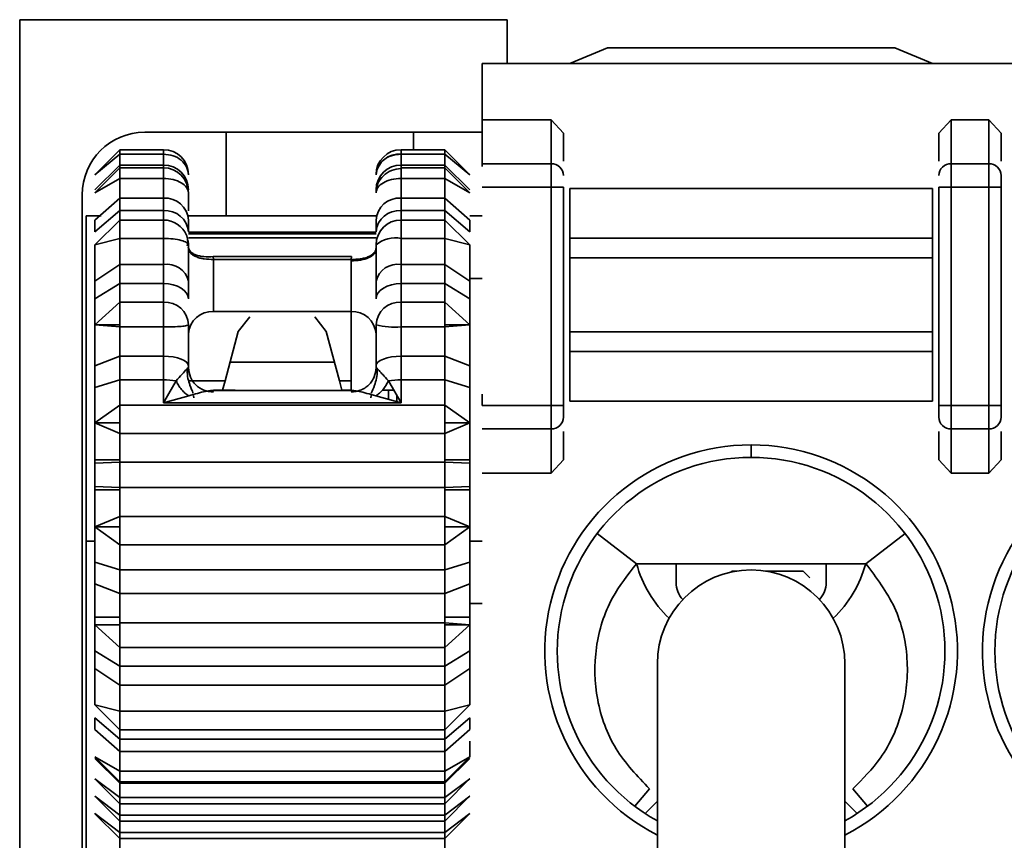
# Model space of a CAD drawing. Header units: millimetres. Extents: x 0 to 420, y 0 to 297.
# Tile 31 of 119: x 120.78 to 124.72, y 252.23 to 255.51. Entities that reach past the tile are written whole.
import ezdxf

# ---------------------------------------------------------------- set-up
doc = ezdxf.new("R2010")
doc.units = ezdxf.units.MM

msp = doc.modelspace()

# ---------------------------------------------------------------- linework, layer by layer
at = {"color": 7, "linetype": 'Continuous', "lineweight": 35}
for p, q in [((122.7315, 255.515), (120.7815, 255.515)), ((120.7815, 255.515), (120.7815, 249.065)), ((122.7315, 255.34), (122.7315, 255.515)), ((122.9815, 255.34), (123.1315, 255.4025)), ((123.1315, 255.4025), (124.2815, 255.4025)), ((124.2815, 255.4025), (124.4315, 255.34)), ((122.6315, 255.34), (122.6315, 255.1151)), ((122.6315, 255.34), (140.3348, 255.34)), ((122.6315, 255.1151), (122.6315, 254.9389)), ((122.6315, 255.1151), (122.9065, 255.1151)), ((122.9065, 254.9389), (122.9065, 255.1151)), ((122.9065, 255.1151), (122.9565, 255.0619)), ((124.4565, 255.0619), (124.5065, 255.1151)), ((124.5065, 254.9389), (124.5065, 255.1151)), ((124.5065, 255.1151), (124.6565, 255.1151)), ((124.6565, 255.1151), (124.6565, 254.9389)), ((124.6565, 255.1151), (124.7065, 255.0619)), ((122.6315, 255.065), (121.2815, 255.065)), ((121.6069, 254.7303), (121.6069, 255.065)), ((122.3569, 254.9952), (122.3569, 255.065)), ((122.9565, 254.9491), (122.9565, 255.0619)), ((124.4565, 255.0619), (124.4565, 254.9491)), ((124.7065, 254.9491), (124.7065, 255.0619)), ((121.1815, 254.9952), (121.0815, 254.8952)), ((121.3565, 254.9952), (121.1815, 254.9952)), ((121.1815, 254.977), (121.1815, 254.9952)), ((122.4815, 254.9952), (122.3065, 254.9952)), ((122.5815, 254.8952), (122.4815, 254.9952)), ((122.4815, 254.9952), (122.4815, 254.977)), ((121.0815, 254.8952), (121.1815, 254.977)), ((121.1815, 254.977), (121.3565, 254.977)), ((121.1815, 254.977), (121.1815, 254.9339)), ((121.3565, 254.977), (121.3565, 254.9339)), ((122.3065, 254.9339), (122.3065, 254.977)), ((122.3065, 254.977), (122.4815, 254.977)), ((122.4815, 254.9339), (122.4815, 254.977)), ((122.4815, 254.977), (122.5815, 254.8952)), ((121.1815, 254.9339), (121.0815, 254.8348)), ((121.1815, 254.9228), (121.0815, 254.8228)), ((121.1815, 254.9228), (121.1815, 254.9339)), ((121.3565, 254.9339), (121.1815, 254.9339)), ((121.3565, 254.9228), (121.1815, 254.9228)), ((121.1815, 254.8801), (121.1815, 254.9228)), ((122.4815, 254.9339), (122.3065, 254.9339)), ((122.4815, 254.9228), (122.3065, 254.9228)), ((122.4815, 254.9339), (122.4815, 254.9228)), ((122.5815, 254.8348), (122.4815, 254.9339)), ((122.5815, 254.8228), (122.4815, 254.9228)), ((122.4815, 254.9228), (122.4815, 254.8801)), ((122.6315, 254.9389), (122.6315, 254.9284)), ((122.9065, 254.9389), (122.6315, 254.9389)), ((122.9065, 254.8449), (122.9065, 254.9389)), ((124.5065, 254.8449), (124.5065, 254.9389)), ((124.5065, 254.9389), (124.6565, 254.9389)), ((124.6565, 254.9389), (124.6565, 254.8449)), ((121.0815, 254.8228), (121.1815, 254.8801)), ((121.1815, 254.8801), (121.3565, 254.8801)), ((121.1815, 254.8801), (121.1815, 254.8019)), ((121.3565, 254.8801), (121.3565, 254.8019)), ((122.3065, 254.8019), (122.3065, 254.8801)), ((122.3065, 254.8801), (122.4815, 254.8801)), ((122.4815, 254.8019), (122.4815, 254.8801)), ((122.4815, 254.8801), (122.5815, 254.8228)), ((122.9065, 254.8449), (122.6315, 254.8449)), ((122.9565, 254.8449), (122.9065, 254.8449)), ((122.9065, 253.9727), (122.9065, 254.8449)), ((122.9565, 253.9727), (122.9565, 254.8449)), ((122.9815, 254.6415), (122.9815, 254.84)), ((122.9815, 254.84), (124.4315, 254.84)), ((124.4315, 254.6415), (124.4315, 254.84)), ((124.4565, 254.8449), (124.5065, 254.8449)), ((124.4565, 254.8449), (124.4565, 253.9727)), ((124.5065, 254.8449), (124.6565, 254.8449)), ((124.5065, 253.9727), (124.5065, 254.8449)), ((124.6565, 254.8449), (124.7065, 254.8449)), ((124.6565, 254.8449), (124.6565, 253.9727)), ((124.7065, 253.9727), (124.7065, 254.8449)), ((121.0315, 254.815), (121.0315, 249.515)), ((121.1815, 254.8019), (121.0815, 254.7134)), ((121.1815, 254.7518), (121.1815, 254.8019)), ((121.3565, 254.8019), (121.1815, 254.8019)), ((121.3565, 254.7518), (121.3565, 254.8019)), ((122.3065, 254.8019), (122.3065, 254.7518)), ((122.4815, 254.8019), (122.3065, 254.8019)), ((122.4815, 254.8019), (122.4815, 254.7518)), ((122.5815, 254.7134), (122.4815, 254.8019)), ((121.0474, 249.4275), (121.0474, 254.7303)), ((121.0474, 254.7303), (121.1071, 254.7303)), ((121.0815, 254.6673), (121.1815, 254.7518)), ((121.1815, 254.7141), (121.0815, 254.6145)), ((121.0815, 254.7134), (121.0815, 254.6673)), ((121.1815, 254.7518), (121.3565, 254.7518)), ((121.1815, 254.7518), (121.1815, 254.7141)), ((121.1815, 254.6402), (121.1815, 254.7141)), ((121.3565, 254.7141), (121.1815, 254.7141)), ((121.3565, 254.7518), (121.3565, 254.7141)), ((121.3565, 254.6402), (121.3565, 254.7141)), ((121.4565, 254.7303), (122.2065, 254.7303)), ((121.4565, 254.6673), (121.4565, 254.7134)), ((122.2065, 254.7134), (122.2065, 254.6673)), ((122.3065, 254.7141), (122.3065, 254.7518)), ((122.3065, 254.7518), (122.4815, 254.7518)), ((122.3065, 254.7141), (122.3065, 254.6402)), ((122.4815, 254.7141), (122.3065, 254.7141)), ((122.4815, 254.7141), (122.4815, 254.7518)), ((122.4815, 254.7518), (122.5815, 254.6673)), ((122.4815, 254.7141), (122.4815, 254.6402)), ((122.5815, 254.6145), (122.4815, 254.7141)), ((122.5815, 254.7303), (122.6315, 254.7303)), ((122.5815, 254.7134), (122.5815, 254.6673)), ((121.0815, 254.6145), (121.1815, 254.6402)), ((121.1815, 254.6402), (121.3565, 254.6402)), ((121.1815, 254.6402), (121.1815, 254.5364)), ((121.3565, 254.6402), (121.3565, 254.5364)), ((122.2065, 254.6659), (121.4565, 254.6659)), ((122.3065, 254.5364), (122.3065, 254.6402)), ((122.3065, 254.6402), (122.4815, 254.6402)), ((122.4815, 254.5364), (122.4815, 254.6402)), ((122.4815, 254.6402), (122.5815, 254.6145)), ((122.9815, 254.5626), (122.9815, 254.6415)), ((122.9815, 254.6415), (124.4315, 254.6415)), ((124.4315, 254.5626), (124.4315, 254.6415)), ((121.555, 254.568), (122.1081, 254.568)), ((121.555, 254.568), (121.5562, 254.5568)), ((121.5562, 254.5568), (121.5565, 254.5505)), ((121.5562, 254.5568), (122.1066, 254.5568)), ((122.1066, 254.5568), (122.1081, 254.568)), ((122.1066, 254.5504), (122.1066, 254.5568)), ((122.9815, 254.2673), (122.9815, 254.5626)), ((122.9815, 254.5626), (124.4315, 254.5626)), ((124.4315, 254.2673), (124.4315, 254.5626)), ((121.1815, 254.5364), (121.0815, 254.4691)), ((121.1815, 254.4597), (121.1815, 254.5364)), ((121.3565, 254.5364), (121.1815, 254.5364)), ((121.3565, 254.4597), (121.3565, 254.5364)), ((121.5565, 254.5505), (121.5565, 254.3482)), ((122.1066, 254.3482), (122.1066, 254.5504)), ((122.3065, 254.5364), (122.3065, 254.4597)), ((122.4815, 254.5364), (122.3065, 254.5364)), ((122.4815, 254.5364), (122.4815, 254.4597)), ((122.5815, 254.4691), (122.4815, 254.5364)), ((121.0474, 254.4803), (121.0474, 253.4303)), ((121.0815, 254.4691), (121.0815, 254.3985)), ((121.0815, 254.3985), (121.1815, 254.4597)), ((121.1815, 254.4597), (121.3565, 254.4597)), ((121.1815, 254.4597), (121.1815, 254.3859)), ((121.3565, 254.4597), (121.3565, 254.3859)), ((121.4565, 254.3985), (121.4565, 254.4691)), ((122.2065, 254.4691), (122.2065, 254.3985)), ((122.3065, 254.3859), (122.3065, 254.4597)), ((122.3065, 254.4597), (122.4815, 254.4597)), ((122.4815, 254.3859), (122.4815, 254.4597)), ((122.4815, 254.4597), (122.5815, 254.3985)), ((122.5815, 254.4691), (122.5815, 254.3985)), ((121.1815, 254.3859), (121.0815, 254.2952)), ((121.1815, 254.2952), (121.1815, 254.3859)), ((121.3565, 254.3859), (121.1815, 254.3859)), ((121.3565, 254.2864), (121.3565, 254.3859)), ((122.3065, 254.3859), (122.3065, 254.2864)), ((122.4815, 254.3859), (122.3065, 254.3859)), ((122.4815, 254.3859), (122.4815, 254.2952)), ((122.5815, 254.2952), (122.4815, 254.3859)), ((121.5565, 254.3482), (122.1066, 254.3482)), ((121.6557, 254.2684), (121.7013, 254.3264)), ((121.9618, 254.3264), (122.0074, 254.2684)), ((122.1066, 254.0319), (122.1066, 254.3482)), ((121.0815, 254.2643), (121.0815, 254.2952)), ((121.0815, 254.2952), (121.1815, 254.2864)), ((121.0815, 254.2952), (121.1815, 254.2952)), ((121.1815, 254.2952), (121.1815, 254.2864)), ((121.1815, 254.2864), (121.1815, 254.1694)), ((121.1815, 254.2864), (121.3565, 254.2864)), ((121.3565, 254.2864), (121.3565, 254.1694)), ((122.3065, 254.1694), (122.3065, 254.2864)), ((122.3065, 254.2864), (122.4815, 254.2864)), ((122.4815, 254.2864), (122.5815, 254.2952)), ((122.4815, 254.2952), (122.5815, 254.2952)), ((122.4815, 254.2864), (122.4815, 254.2952)), ((122.4815, 254.1694), (122.4815, 254.2864)), ((122.5815, 254.2952), (122.5815, 254.2643)), ((121.0815, 254.2643), (121.0815, 254.1315)), ((121.603, 254.0717), (121.6557, 254.2684)), ((122.0074, 254.2684), (122.0601, 254.0717)), ((122.5815, 254.2643), (122.5815, 254.1315)), ((122.9815, 254.1884), (122.9815, 254.2673)), ((124.4315, 254.2673), (122.9815, 254.2673)), ((124.4315, 254.1884), (124.4315, 254.2673)), ((121.1815, 254.1694), (121.0815, 254.1315)), ((121.1815, 254.0753), (121.1815, 254.1694)), ((121.3565, 254.1694), (121.1815, 254.1694)), ((121.3565, 254.0753), (121.3565, 254.1694)), ((122.3065, 254.1694), (122.3065, 254.0753)), ((122.4815, 254.1694), (122.3065, 254.1694)), ((122.4815, 254.1694), (122.4815, 254.0753)), ((122.5815, 254.1315), (122.4815, 254.1694)), ((122.9815, 253.99), (122.9815, 254.1884)), ((122.9815, 254.1884), (124.4315, 254.1884)), ((124.4315, 253.99), (124.4315, 254.1884)), ((121.0815, 254.1315), (121.0815, 254.0449)), ((121.4565, 254.1315), (121.4565, 254.1231)), ((121.4565, 254.1231), (121.4565, 254.1042)), ((122.2065, 254.1315), (122.2065, 254.1231)), ((122.2065, 254.1231), (122.2065, 254.1042)), ((122.5815, 254.1315), (122.5815, 254.0449)), ((121.0815, 254.0449), (121.1815, 254.0753)), ((121.1815, 253.9744), (121.1815, 254.0753)), ((121.1815, 254.0753), (121.3565, 254.0753)), ((121.3565, 254.0753), (121.3565, 253.983)), ((121.3779, 254.0202), (121.407, 254.0712)), ((121.5928, 254.0337), (121.603, 254.0717)), ((122.0601, 254.0717), (122.0703, 254.0337)), ((122.2561, 254.0712), (122.3065, 253.983)), ((122.3065, 253.983), (122.3065, 254.0753)), ((122.3065, 254.0753), (122.4815, 254.0753)), ((122.4815, 253.9744), (122.4815, 254.0753)), ((122.4815, 254.0753), (122.5815, 254.0449)), ((121.3565, 253.983), (121.3779, 254.0202)), ((121.4575, 254.0112), (121.3565, 253.983)), ((121.4774, 254.0038), (121.4762, 254.0119)), ((122.1183, 254.0319), (121.5449, 254.0319)), ((121.5561, 254.0337), (121.643, 254.0337)), ((122.0703, 254.0337), (122.1066, 254.0337)), ((122.1869, 254.0119), (122.1857, 254.0038)), ((122.3065, 253.983), (122.2056, 254.0112)), ((122.2065, 254.0119), (122.2065, 254.011)), ((122.2317, 254.0337), (122.2775, 254.0337)), ((122.2565, 254.0337), (122.2565, 253.997)), ((122.6315, 254.0173), (122.6315, 253.9727)), ((121.1815, 253.9744), (121.0815, 253.9036)), ((121.1815, 253.9744), (121.1815, 253.9036)), ((122.4815, 253.9744), (121.1815, 253.9744)), ((121.3565, 253.983), (122.3065, 253.983)), ((122.4815, 253.9744), (122.4815, 253.9036)), ((122.5815, 253.9036), (122.4815, 253.9744)), ((122.9065, 253.9727), (122.6315, 253.9727)), ((122.9065, 253.8787), (122.9065, 253.9727)), ((122.9565, 253.9727), (122.9065, 253.9727)), ((124.4315, 253.99), (122.9815, 253.99)), ((124.5065, 253.9727), (124.4565, 253.9727)), ((124.5065, 253.8787), (124.5065, 253.9727)), ((124.6565, 253.9727), (124.5065, 253.9727)), ((124.6565, 253.8787), (124.6565, 253.9727)), ((124.7065, 253.9727), (124.6565, 253.9727)), ((121.1815, 253.9036), (121.0815, 253.9036)), ((121.0815, 253.9036), (121.1815, 253.8612)), ((121.1815, 253.9036), (121.1815, 253.8612)), ((122.4815, 253.9036), (122.4815, 253.8612)), ((122.5815, 253.9036), (122.4815, 253.9036)), ((122.4815, 253.8612), (122.5815, 253.9036)), ((121.1815, 253.8612), (122.4815, 253.8612)), ((121.1815, 253.7553), (121.1815, 253.8612)), ((122.4815, 253.7553), (122.4815, 253.8612)), ((122.9065, 253.8787), (122.6315, 253.8787)), ((122.9065, 253.7025), (122.9065, 253.8787)), ((122.9565, 253.7557), (122.9565, 253.8686)), ((124.4565, 253.8686), (124.4565, 253.7557)), ((124.6565, 253.8787), (124.5065, 253.8787)), ((124.5065, 253.7025), (124.5065, 253.8787)), ((124.6565, 253.7025), (124.6565, 253.8787)), ((124.7065, 253.7557), (124.7065, 253.8686)), ((123.7065, 253.765), (123.7065, 253.815)), ((121.1815, 253.7553), (121.0815, 253.7553)), ((121.0815, 253.7413), (121.0815, 253.7553)), ((121.1815, 253.7453), (121.0815, 253.7413)), ((121.0815, 253.7413), (121.0815, 253.6952)), ((121.1815, 253.7553), (121.1815, 253.7453)), ((122.4815, 253.7453), (121.1815, 253.7453)), ((121.1815, 253.7453), (121.1815, 253.6451)), ((122.4815, 253.7453), (122.4815, 253.7553)), ((122.5815, 253.7553), (122.4815, 253.7553)), ((122.4815, 253.7453), (122.4815, 253.6451)), ((122.5815, 253.7413), (122.4815, 253.7453)), ((122.5815, 253.7553), (122.5815, 253.7413)), ((122.5815, 253.7413), (122.5815, 253.6952)), ((122.9565, 253.7557), (122.9065, 253.7025)), ((124.5065, 253.7025), (124.4565, 253.7557)), ((124.7065, 253.7557), (124.6565, 253.7025)), ((121.0815, 253.6952), (121.0815, 253.6491)), ((122.5815, 253.6952), (122.5815, 253.6491)), ((122.9065, 253.7025), (122.6315, 253.7025)), ((124.6565, 253.7025), (124.5065, 253.7025)), ((121.0815, 253.6491), (121.1815, 253.6451)), ((121.0815, 253.6351), (121.0815, 253.6491)), ((121.0815, 253.6351), (121.1815, 253.6351)), ((121.1815, 253.6451), (122.4815, 253.6451)), ((121.1815, 253.6451), (121.1815, 253.6351)), ((121.1815, 253.5292), (121.1815, 253.6351)), ((122.4815, 253.6451), (122.5815, 253.6491)), ((122.4815, 253.6451), (122.4815, 253.6351)), ((122.4815, 253.5292), (122.4815, 253.6351)), ((122.4815, 253.6351), (122.5815, 253.6351)), ((122.5815, 253.6491), (122.5815, 253.6351)), ((121.1815, 253.5292), (121.0815, 253.4868)), ((122.4815, 253.5292), (121.1815, 253.5292)), ((121.1815, 253.5292), (121.1815, 253.4868)), ((122.4815, 253.5292), (122.4815, 253.4868)), ((122.5815, 253.4868), (122.4815, 253.5292)), ((121.1815, 253.4868), (121.0815, 253.4868)), ((121.0815, 253.4868), (121.1815, 253.416)), ((121.1815, 253.4868), (121.1815, 253.416)), ((122.4815, 253.4868), (122.4815, 253.416)), ((122.5815, 253.4868), (122.4815, 253.4868)), ((122.4815, 253.416), (122.5815, 253.4868)), ((123.0906, 253.4604), (123.2483, 253.34)), ((124.3224, 253.4604), (124.1648, 253.3399)), ((121.0474, 253.4303), (121.0815, 253.4303)), ((121.1815, 253.416), (122.4815, 253.416)), ((121.1815, 253.3151), (121.1815, 253.416)), ((122.4815, 253.3151), (122.4815, 253.416)), ((122.5815, 253.4303), (122.6315, 253.4303)), ((121.1815, 253.3151), (121.0815, 253.3455)), ((121.0815, 253.3455), (121.0815, 253.2589)), ((122.5815, 253.3455), (122.4815, 253.3151)), ((122.5815, 253.3455), (122.5815, 253.2589)), ((123.2483, 253.34), (124.1648, 253.34)), ((123.4066, 253.2652), (123.4066, 253.34)), ((124.0065, 253.34), (124.0065, 253.2652)), ((122.4815, 253.3151), (121.1815, 253.3151)), ((121.1815, 253.3151), (121.1815, 253.221)), ((122.4815, 253.3151), (122.4815, 253.221)), ((123.6301, 253.3104), (123.6258, 253.3062)), ((123.9146, 253.3104), (123.9418, 253.2833)), ((121.0815, 253.2589), (121.1815, 253.221)), ((121.0815, 253.2589), (121.0815, 253.1261)), ((122.4815, 253.221), (122.5815, 253.2589)), ((122.5815, 253.2589), (122.5815, 253.1261)), ((121.1815, 253.221), (122.4815, 253.221)), ((121.1815, 253.1261), (121.1815, 253.221)), ((122.4815, 253.1261), (122.4815, 253.221)), ((121.0474, 253.1803), (121.0474, 249.3303)), ((121.0815, 253.0952), (121.0815, 253.1261)), ((121.1815, 253.1261), (121.0815, 253.1261)), ((121.1815, 253.1261), (121.1815, 253.104)), ((122.4815, 253.104), (121.1815, 253.104)), ((121.1815, 253.0952), (121.1815, 253.104)), ((122.4815, 253.1261), (122.4815, 253.104)), ((122.5815, 253.1261), (122.4815, 253.1261)), ((122.4815, 253.0952), (122.4815, 253.104)), ((122.5815, 253.0952), (122.4815, 253.104)), ((122.5815, 253.1261), (122.5815, 253.0952)), ((121.0815, 253.0952), (121.1815, 253.0045)), ((121.1815, 253.0952), (121.0815, 253.0952)), ((121.1815, 253.0952), (121.1815, 253.0045)), ((122.4815, 253.0952), (122.4815, 253.0045)), ((122.4815, 253.0045), (122.5815, 253.0952)), ((122.5815, 253.0952), (122.4815, 253.0952)), ((121.0815, 252.9919), (121.0815, 252.9213)), ((121.1815, 252.9307), (121.0815, 252.9919)), ((121.1815, 253.0045), (122.4815, 253.0045)), ((121.1815, 252.9307), (121.1815, 253.0045)), ((122.4815, 252.9307), (122.4815, 253.0045)), ((122.5815, 252.9919), (122.4815, 252.9307)), ((122.5815, 252.9919), (122.5815, 252.9213)), ((121.0815, 252.9213), (121.1815, 252.854)), ((122.4815, 252.9307), (121.1815, 252.9307)), ((121.1815, 252.9307), (121.1815, 252.854)), ((122.4815, 252.9307), (122.4815, 252.854)), ((122.4815, 252.854), (122.5815, 252.9213)), ((123.3315, 252.94), (123.3315, 251.19)), ((124.0816, 251.19), (124.0816, 252.94)), ((121.1815, 252.854), (122.4815, 252.854)), ((121.1815, 252.7502), (121.1815, 252.854)), ((122.4815, 252.7502), (122.4815, 252.854)), ((121.1815, 252.7502), (121.0815, 252.7759)), ((121.0815, 252.7759), (121.1815, 252.6763)), ((122.4815, 252.7502), (121.1815, 252.7502)), ((121.1815, 252.7502), (121.1815, 252.6763)), ((122.5815, 252.7759), (122.4815, 252.7502)), ((122.4815, 252.6763), (122.5815, 252.7759)), ((122.4815, 252.7502), (122.4815, 252.6763)), ((121.0815, 252.7231), (121.0815, 252.677)), ((121.1815, 252.6386), (121.0815, 252.7231)), ((122.5815, 252.7231), (122.4815, 252.6386)), ((122.5815, 252.7231), (122.5815, 252.677)), ((121.0815, 252.677), (121.1815, 252.5885)), ((121.1815, 252.6763), (122.4815, 252.6763)), ((121.1815, 252.6386), (121.1815, 252.6763)), ((122.4815, 252.5885), (122.5815, 252.677)), ((122.4815, 252.6386), (122.4815, 252.6763)), ((122.4815, 252.6386), (121.1815, 252.6386)), ((121.1815, 252.6386), (121.1815, 252.5885)), ((122.4815, 252.6386), (122.4815, 252.5885)), ((121.1815, 252.5885), (122.4815, 252.5885)), ((121.1815, 252.5103), (121.1815, 252.5885)), ((122.4815, 252.5103), (122.4815, 252.5885)), ((121.0815, 252.5676), (121.1815, 252.4676)), ((121.1815, 252.5103), (121.0815, 252.5676)), ((121.0815, 252.5607), (121.1815, 252.4622)), ((122.4815, 252.4676), (122.5815, 252.5676)), ((122.5815, 252.5676), (122.4815, 252.5103)), ((122.4815, 252.4622), (122.5815, 252.5607)), ((122.4815, 252.5103), (121.1815, 252.5103)), ((121.1815, 252.5103), (121.1815, 252.4676)), ((122.4815, 252.5103), (122.4815, 252.4676)), ((121.1815, 252.4047), (121.0815, 252.4802)), ((121.0815, 252.4802), (121.0822, 252.4796)), ((121.0822, 252.4795), (121.1815, 252.3802)), ((122.5815, 252.4802), (122.4815, 252.4047)), ((122.4815, 252.3802), (122.5809, 252.4795)), ((122.5809, 252.4796), (122.5815, 252.4802)), ((121.1815, 252.4676), (122.4815, 252.4676)), ((121.1815, 252.4676), (121.1815, 252.4622)), ((121.1815, 252.4622), (122.4815, 252.4622)), ((121.1815, 252.4047), (121.1815, 252.4622)), ((122.4815, 252.4676), (122.4815, 252.4622)), ((122.4815, 252.4047), (122.4815, 252.4622)), ((123.3004, 252.44), (123.2409, 252.3704)), ((124.1127, 252.44), (124.1722, 252.3704)), ((121.1815, 252.3352), (121.0815, 252.4107)), ((121.0815, 252.4107), (121.0822, 252.4101)), ((121.0822, 252.41), (121.1815, 252.3107)), ((122.4815, 252.4047), (121.1815, 252.4047)), ((121.1815, 252.4047), (121.1815, 252.3802)), ((122.5815, 252.4107), (122.4815, 252.3352)), ((122.4815, 252.3107), (122.5809, 252.41)), ((122.4815, 252.4047), (122.4815, 252.3802)), ((122.5809, 252.4101), (122.5815, 252.4107)), ((123.2826, 252.3412), (123.3315, 252.3902)), ((124.0816, 252.3902), (124.1305, 252.3412)), ((121.1815, 252.3802), (122.4815, 252.3802)), ((121.1815, 252.3352), (121.1815, 252.3802)), ((122.4815, 252.3352), (122.4815, 252.3802)), ((121.1815, 252.2658), (121.0815, 252.3412)), ((121.0815, 252.3412), (121.0822, 252.3406)), ((121.0822, 252.3406), (121.1815, 252.2412)), ((122.4815, 252.3352), (121.1815, 252.3352)), ((121.1815, 252.3352), (121.1815, 252.3107)), ((122.5815, 252.3412), (122.4815, 252.2658)), ((122.4815, 252.2412), (122.5809, 252.3406)), ((122.4815, 252.3352), (122.4815, 252.3107)), ((122.5809, 252.3406), (122.5815, 252.3412)), ((121.1815, 252.3107), (122.4815, 252.3107)), ((121.1815, 252.2658), (121.1815, 252.3107)), ((122.4815, 252.2658), (122.4815, 252.3107)), ((121.1815, 252.2607), (121.1812, 252.1173)), ((122.4815, 252.2658), (121.1815, 252.2658)), ((121.1815, 252.2658), (121.1815, 252.2412)), ((121.1815, 252.2412), (122.4815, 252.2412)), ((122.4815, 252.2658), (122.4815, 252.2412)), ((122.4815, 252.2607), (122.4818, 252.1176))]:
    msp.add_line(p, q, dxfattribs=at)
at = {"color": 8, "linetype": 'Continuous', "lineweight": 35}
for p, q in [((121.3565, 254.977), (121.3565, 254.9952)), ((122.3065, 254.9952), (122.3065, 254.977)), ((121.3565, 254.9228), (121.3565, 254.9339)), ((121.3565, 254.8801), (121.3565, 254.9228)), ((122.3065, 254.9339), (122.3065, 254.9228)), ((122.3065, 254.9228), (122.3065, 254.8801)), ((121.4565, 254.6592), (122.2065, 254.6592)), ((122.2065, 254.6428), (121.4565, 254.6428)), ((121.4549, 254.6326), (121.4565, 254.6145)), ((121.4695, 254.5838), (121.4633, 254.5838)), ((122.2011, 254.5838), (122.1997, 254.5838)), ((122.5815, 254.4803), (122.6315, 254.4803)), ((121.6228, 254.1456), (122.0403, 254.1456)), ((121.4573, 254.0717), (121.603, 254.0717)), ((122.1066, 254.0717), (122.0601, 254.0717)), ((122.29, 253.9876), (122.29, 254.0118)), ((123.6301, 253.3104), (123.6484, 253.3104)), ((123.7647, 253.3104), (123.9146, 253.3104)), ((122.5815, 253.1803), (122.6315, 253.1803))]:
    msp.add_line(p, q, dxfattribs=at)
at = {"color": 7, "linetype": 'Continuous', "lineweight": 35, "flags": 128}
for points in [[(121.4565, 254.3985), (121.4546, 254.4105), (121.4489, 254.4219), (121.4397, 254.4325), (121.4273, 254.4418), (121.4121, 254.4494), (121.3948, 254.455), (121.3761, 254.4585), (121.3565, 254.4597)], [(122.3065, 254.4597), (122.287, 254.4585), (122.2683, 254.455), (122.251, 254.4494), (122.2358, 254.4418), (122.2234, 254.4325), (122.2142, 254.4219), (122.2085, 254.4105), (122.2065, 254.3985)], [(121.4565, 254.1315), (121.4546, 254.1389), (121.4489, 254.146), (121.4397, 254.1526), (121.4273, 254.1583), (121.4121, 254.163), (121.3948, 254.1665), (121.3761, 254.1687), (121.3565, 254.1694)], [(122.3065, 254.1694), (122.287, 254.1687), (122.2683, 254.1665), (122.251, 254.163), (122.2358, 254.1583), (122.2234, 254.1526), (122.2142, 254.146), (122.2085, 254.1389), (122.2065, 254.1315)]]:
    msp.add_lwpolyline(points, dxfattribs=at)
at = {"color": 7, "linetype": 'Continuous', "lineweight": 35}
for centre, radius, start, end in [((121.2815, 254.815), 0.25, 90, 180), ((121.3565, 254.8952), 0.1, 0.4881, 90), ((122.3065, 254.8952), 0.1, 90, 180), ((122.2983, 254.8851), 0.0923, 84.8711, 173.7255), ((121.357, 254.8344), 0.0996, 0.2611, 90.2594), ((121.3565, 254.8228), 0.1, 0.1897, 90), ((122.3061, 254.8344), 0.0996, 89.7424, 179.7371), ((122.908, 254.8904), 0.0486, 1.8411, 91.7213), ((124.5051, 254.8904), 0.0486, 88.2787, 178.1589), ((124.658, 254.8904), 0.0486, 1.8411, 91.7213), ((121.362, 254.7073), 0.0948, 3.6917, 93.269), ((122.3011, 254.7073), 0.0948, 86.7329, 176.3065), ((121.3637, 254.6589), 0.0932, 5.1948, 94.3902), ((122.2994, 254.6589), 0.0932, 85.6117, 174.8034), ((122.3064, 254.6143), 0.0998, 89.8948, 179.8919), ((122.2832, 254.5239), 0.1187, 78.6594, 130.2352), ((121.3702, 254.4488), 0.0887, 13.2501, 98.8732), ((122.2929, 254.4488), 0.0887, 81.1289, 166.7478), ((121.361, 254.2903), 0.0957, 2.9347, 92.6613), ((122.3021, 254.2903), 0.0957, 87.3406, 177.0634), ((121.5513, 254.2534), 0.095, 86.8435, 176.4505), ((122.1118, 254.2534), 0.0949, 3.545, 93.1568), ((122.2817, 254.5759), 0.2906, 255.0036, 274.8965), ((121.3578, 253.7823), 0.293, 80.3327, 90.2485), ((122.3053, 253.7822), 0.2932, 89.7532, 99.6645), ((122.908, 253.9273), 0.0486, 268.2776, 358.1594), ((124.5051, 253.9273), 0.0486, 181.8406, 271.7224), ((124.658, 253.9273), 0.0486, 268.2776, 358.1594), ((123.7065, 252.99), 0.825, 90, 242.9643), ((123.7065, 252.99), 0.825, 297.0357, 90), ((125.4565, 252.99), 0.825, 90, 242.9643), ((123.7065, 252.99), 0.775, 90, 241.0615), ((123.7065, 252.99), 0.775, 298.9385, 90), ((125.4565, 252.99), 0.775, 90, 241.0615), ((123.7065, 253.4652), 0.475, 195.2825, 226.3196), ((123.7065, 253.4652), 0.475, 313.6804, 344.7175), ((123.7065, 252.94), 0.375, 0, 180), ((123.5065, 253.2652), 0.1, 180, 223.0207), ((123.9065, 253.2652), 0.1, 316.9793, 0)]:
    msp.add_arc(centre, radius, start, end, dxfattribs=at)
at = {"color": 8, "linetype": 'Continuous', "lineweight": 35}
msp.add_arc((121.3566, 254.6141), 0.1, 22.8149, 90.0588, dxfattribs=at)
at = {"color": 7, "linetype": 'Continuous', "lineweight": 35}
for points, knots in [([(121.4565, 254.8952), (121.455, 254.9059), (121.452, 254.9274), (121.4289, 254.9544), (121.3959, 254.9734), (121.3697, 254.9758), (121.3565, 254.977)], [0, 0, 0, 0, 0.2499992, 0.4999836, 0.7499694, 1, 1, 1, 1]), ([(122.2065, 254.8952), (122.208, 254.906), (122.2111, 254.9276), (122.2342, 254.9548), (122.2672, 254.9738), (122.2934, 254.9763), (122.3065, 254.9775)], [0, 0, 0, 0, 0.2500026, 0.4999899, 0.7500146, 1, 1, 1, 1]), ([(122.2065, 254.8228), (122.208, 254.8355), (122.2111, 254.8608), (122.2342, 254.8927), (122.2672, 254.915), (122.2934, 254.9179), (122.3065, 254.9194)], [0, 0, 0, 0, 0.250003, 0.499989, 0.750014, 1, 1, 1, 1]), ([(121.4565, 254.8228), (121.455, 254.8303), (121.452, 254.8453), (121.4289, 254.8643), (121.3959, 254.8775), (121.3697, 254.8792), (121.3565, 254.8801)], [0, 0, 0, 0, 0.2500006, 0.4999877, 0.7499698, 1, 1, 1, 1]), ([(122.3065, 254.8801), (122.2934, 254.8792), (122.2672, 254.8775), (122.2342, 254.8643), (122.2111, 254.8453), (122.208, 254.8303), (122.2065, 254.8228)], [0, 0, 0, 0, 0.249986, 0.50001, 0.749999, 1, 1, 1, 1]), ([(124.7065, 254.8449), (124.7065, 254.85), (124.7065, 254.8602), (124.7065, 254.8739), (124.7065, 254.8855), (124.7065, 254.8898), (124.7065, 254.8919)], [0, 0, 0, 0, 0.24821, 0.499723, 0.748436, 1, 1, 1, 1]), ([(121.4565, 254.751), (121.4565, 254.7541), (121.4565, 254.7725), (121.4565, 254.8), (121.4565, 254.8228)], [0, 0, 0, 0, 0.168387, 1, 1, 1, 1]), ([(121.0474, 254.7303), (121.0474, 254.7266), (121.0474, 254.719), (121.0474, 254.6612), (121.0474, 254.5786), (121.0474, 254.5131), (121.0474, 254.4803)], [0, 0, 0, 0, 0.25, 0.5, 0.75, 1, 1, 1, 1]), ([(121.4565, 254.6145), (121.455, 254.6178), (121.452, 254.6246), (121.4289, 254.6331), (121.3959, 254.6391), (121.3697, 254.6398), (121.3565, 254.6402)], [0, 0, 0, 0, 0.250005, 0.499986, 0.749969, 1, 1, 1, 1]), ([(121.4519, 254.611), (121.4529, 254.6186), (121.455, 254.6339), (121.4501, 254.6485), (121.4476, 254.6558)], [0, 0, 0, 0, 0.496136, 1, 1, 1, 1]), ([(121.0815, 254.6145), (121.0815, 254.5879), (121.0815, 254.5346), (121.0815, 254.4909), (121.0815, 254.4691)], [0, 0, 0, 0, 0.4999998, 1, 1, 1, 1]), ([(121.555, 254.568), (121.5425, 254.5673), (121.5233, 254.5663), (121.5002, 254.57), (121.4843, 254.5748), (121.4715, 254.5814), (121.4591, 254.5917), (121.4571, 254.6012), (121.4558, 254.6074)], [0, 0, 0, 0, 0.239441, 0.368327, 0.499986, 0.631607, 0.760525, 1, 1, 1, 1]), ([(121.5562, 254.5568), (121.5436, 254.5568), (121.5243, 254.5568), (121.5011, 254.5619), (121.4851, 254.5675), (121.4722, 254.5749), (121.4598, 254.5859), (121.4577, 254.5955), (121.4564, 254.6017)], [0, 0, 0, 0, 0.239506, 0.368419, 0.500047, 0.631678, 0.760572, 1, 1, 1, 1]), ([(121.4565, 254.4691), (121.4565, 254.4909), (121.4565, 254.5345), (121.4565, 254.5878), (121.4565, 254.6145)], [0, 0, 0, 0, 0.5, 1, 1, 1, 1]), ([(122.2067, 254.6018), (122.2054, 254.5956), (122.2033, 254.5859), (122.1908, 254.5749), (122.1779, 254.5675), (122.1618, 254.5619), (122.1385, 254.5568), (122.1191, 254.5568), (122.1066, 254.5568)], [0, 0, 0, 0, 0.23955, 0.368501, 0.500198, 0.631876, 0.760747, 1, 1, 1, 1]), ([(122.1066, 254.5504), (122.1197, 254.5511), (122.1459, 254.5525), (122.1789, 254.5631), (122.202, 254.5783), (122.205, 254.5903), (122.2065, 254.5964)], [0, 0, 0, 0, 0.250001, 0.499998, 0.749991, 1, 1, 1, 1]), ([(122.2065, 254.6145), (122.2065, 254.5878), (122.2065, 254.5345), (122.2065, 254.4909), (122.2065, 254.4691)], [0, 0, 0, 0, 0.5, 1, 1, 1, 1]), ([(122.5815, 254.6145), (122.5815, 254.5879), (122.5815, 254.5346), (122.5815, 254.4909), (122.5815, 254.4691)], [0, 0, 0, 0, 0.500002, 1, 1, 1, 1]), ([(121.0815, 254.3985), (121.0815, 254.3774), (121.0815, 254.3352), (121.0815, 254.3085), (121.0815, 254.2952)], [0, 0, 0, 0, 0.5000016, 1, 1, 1, 1]), ([(122.5815, 254.3985), (122.5815, 254.3774), (122.5815, 254.3352), (122.5815, 254.3085), (122.5815, 254.2952)], [0, 0, 0, 0, 0.500002, 1, 1, 1, 1]), ([(121.4565, 254.2952), (121.455, 254.294), (121.452, 254.2917), (121.4289, 254.2888), (121.3959, 254.2868), (121.3697, 254.2865), (121.3565, 254.2864)], [0, 0, 0, 0, 0.250003, 0.499985, 0.74997, 1, 1, 1, 1]), ([(121.4565, 254.1315), (121.4565, 254.158), (121.4565, 254.2111), (121.4565, 254.2672), (121.4565, 254.2952)], [0, 0, 0, 0, 0.5, 1, 1, 1, 1]), ([(122.2065, 254.2952), (122.2065, 254.2672), (122.2065, 254.2111), (122.2065, 254.158), (122.2065, 254.1315)], [0, 0, 0, 0, 0.5, 1, 1, 1, 1]), ([(121.407, 254.0712), (121.4153, 254.0801), (121.4284, 254.0942), (121.4432, 254.1118), (121.454, 254.1229), (121.4558, 254.123), (121.4565, 254.1231)], [0, 0, 0, 0, 0.330128, 0.521519, 0.787456, 1, 1, 1, 1]), ([(121.4604, 254.0606), (121.4574, 254.0696), (121.4507, 254.0894), (121.4517, 254.1109), (121.4522, 254.1226)], [0, 0, 0, 0, 0.455349, 1, 1, 1, 1]), ([(121.4565, 254.1231), (121.4581, 254.1104), (121.4611, 254.0851), (121.4842, 254.0532), (121.5172, 254.0309), (121.5434, 254.028), (121.5565, 254.0266)], [0, 0, 0, 0, 0.250002, 0.499989, 0.750014, 1, 1, 1, 1]), ([(122.1066, 254.0266), (122.1191, 254.0279), (122.1385, 254.0299), (122.1618, 254.0419), (122.1778, 254.0543), (122.1907, 254.0698), (122.2032, 254.0923), (122.2052, 254.1109), (122.2065, 254.1231)], [0, 0, 0, 0, 0.239444, 0.368352, 0.499993, 0.631626, 0.760546, 1, 1, 1, 1]), ([(122.2109, 254.1227), (122.2114, 254.111), (122.2124, 254.0895), (122.2058, 254.0697), (122.2027, 254.0606)], [0, 0, 0, 0, 0.544382, 1, 1, 1, 1]), ([(122.2065, 254.1231), (122.2073, 254.123), (122.2092, 254.1229), (122.2203, 254.1112), (122.2354, 254.0935), (122.2481, 254.0798), (122.2561, 254.0712)], [0, 0, 0, 0, 0.214472, 0.495921, 0.680581, 1, 1, 1, 1]), ([(121.0815, 254.0449), (121.0815, 254.0188), (121.0815, 253.9665), (121.0815, 253.9246), (121.0815, 253.9036)], [0, 0, 0, 0, 0.5, 1, 1, 1, 1]), ([(121.407, 254.0712), (121.4101, 254.0652), (121.4164, 254.0527), (121.4286, 254.036), (121.4425, 254.0212), (121.4525, 254.0146), (121.4575, 254.0112)], [0, 0, 0, 0, 0.232625, 0.480198, 0.738055, 1, 1, 1, 1]), ([(121.4747, 254.0221), (121.4746, 254.0229), (121.4737, 254.0299), (121.4648, 254.0433), (121.461, 254.0582), (121.4604, 254.0606)], [0, 0, 0, 0, 0.09247, 0.849704, 1, 1, 1, 1]), ([(122.2027, 254.0606), (122.2021, 254.0582), (122.1983, 254.0433), (122.1894, 254.0299), (122.1886, 254.0229), (122.1885, 254.0221)], [0, 0, 0, 0, 0.149711, 0.907115, 1, 1, 1, 1]), ([(122.2561, 254.0712), (122.253, 254.0652), (122.2467, 254.0527), (122.2345, 254.036), (122.2206, 254.0212), (122.2106, 254.0146), (122.2056, 254.0112)], [0, 0, 0, 0, 0.232622, 0.480196, 0.738003, 1, 1, 1, 1]), ([(122.5815, 254.0449), (122.5815, 254.0188), (122.5815, 253.9665), (122.5815, 253.9246), (122.5815, 253.9036)], [0, 0, 0, 0, 0.500002, 1, 1, 1, 1]), ([(121.5565, 254.0266), (121.5557, 254.028), (121.5541, 254.0309), (121.5449, 254.0327), (121.5171, 254.0281), (121.4814, 254.018), (121.4575, 254.0112)], [0, 0, 0, 0, 0.118983, 0.237786, 0.488263, 1, 1, 1, 1]), ([(122.2056, 254.0112), (122.1817, 254.018), (122.146, 254.0281), (122.1182, 254.0327), (122.1091, 254.0309), (122.1074, 254.028), (122.1066, 254.0266)], [0, 0, 0, 0, 0.511753, 0.76193, 0.880834, 1, 1, 1, 1]), ([(122.9565, 253.9257), (122.9565, 253.9278), (122.9565, 253.9322), (122.9565, 253.9436), (122.9565, 253.9574), (122.9565, 253.9676), (122.9565, 253.9727)], [0, 0, 0, 0, 0.2478937, 0.4997975, 0.7490845, 1, 1, 1, 1]), ([(124.4565, 253.9727), (124.4565, 253.9676), (124.4565, 253.9574), (124.4565, 253.9437), (124.4565, 253.9321), (124.4565, 253.9278), (124.4565, 253.9257)], [0, 0, 0, 0, 0.2485735, 0.4999317, 0.748828, 1, 1, 1, 1]), ([(124.7065, 253.9257), (124.7065, 253.9278), (124.7065, 253.9321), (124.7065, 253.9436), (124.7065, 253.9573), (124.7065, 253.9676), (124.7065, 253.9727)], [0, 0, 0, 0, 0.248209, 0.499719, 0.748435, 1, 1, 1, 1]), ([(121.0815, 253.9036), (121.0815, 253.8798), (121.0815, 253.8321), (121.0815, 253.7809), (121.0815, 253.7553)], [0, 0, 0, 0, 0.5, 1, 1, 1, 1]), ([(122.5815, 253.9036), (122.5815, 253.8798), (122.5815, 253.8321), (122.5815, 253.7809), (122.5815, 253.7553)], [0, 0, 0, 0, 0.5, 1, 1, 1, 1]), ([(121.0815, 253.6351), (121.0815, 253.6095), (121.0815, 253.5583), (121.0815, 253.5106), (121.0815, 253.4868)], [0, 0, 0, 0, 0.5, 1, 1, 1, 1]), ([(122.5815, 253.6351), (122.5815, 253.6095), (122.5815, 253.5583), (122.5815, 253.5106), (122.5815, 253.4868)], [0, 0, 0, 0, 0.5, 1, 1, 1, 1]), ([(121.0815, 253.4868), (121.0815, 253.4659), (121.0815, 253.4239), (121.0815, 253.3716), (121.0815, 253.3455)], [0, 0, 0, 0, 0.500001, 1, 1, 1, 1]), ([(122.5815, 253.4868), (122.5815, 253.4659), (122.5815, 253.4239), (122.5815, 253.3716), (122.5815, 253.3455)], [0, 0, 0, 0, 0.5, 1, 1, 1, 1]), ([(121.0474, 253.4303), (121.0474, 253.4266), (121.0474, 253.419), (121.0474, 253.3612), (121.0474, 253.2786), (121.0474, 253.2131), (121.0474, 253.1803)], [0, 0, 0, 0, 0.25, 0.5, 0.750001, 1, 1, 1, 1]), ([(123.3004, 252.4399), (123.2516, 252.4906), (123.1542, 252.592), (123.0817, 252.7946), (123.0767, 253.0057), (123.1354, 253.1972), (123.2135, 253.2959), (123.2483, 253.34)], [0, 0, 0, 0, 0.208491, 0.417025, 0.625452, 0.833003, 1, 1, 1, 1]), ([(124.1648, 253.34), (124.2075, 253.2838), (124.2928, 253.1716), (124.3412, 252.9614), (124.3214, 252.7509), (124.2407, 252.568), (124.1521, 252.4793), (124.1127, 252.44)], [0, 0, 0, 0, 0.2090207, 0.4180644, 0.6267618, 0.8341929, 1, 1, 1, 1]), ([(121.0815, 253.0952), (121.0815, 253.0819), (121.0815, 253.0552), (121.0815, 253.013), (121.0815, 252.9919)], [0, 0, 0, 0, 0.499998, 1, 1, 1, 1]), ([(122.5815, 253.0952), (122.5815, 253.0819), (122.5815, 253.0552), (122.5815, 253.013), (122.5815, 252.9919)], [0, 0, 0, 0, 0.4999984, 1, 1, 1, 1]), ([(121.0815, 252.9213), (121.0815, 252.8995), (121.0815, 252.8558), (121.0815, 252.8026), (121.0815, 252.7759)], [0, 0, 0, 0, 0.499998, 1, 1, 1, 1]), ([(122.5815, 252.9213), (122.5815, 252.8995), (122.5815, 252.8558), (122.5815, 252.8026), (122.5815, 252.7759)], [0, 0, 0, 0, 0.5000002, 1, 1, 1, 1]), ([(122.5815, 252.6307), (122.5815, 252.6304), (122.5815, 252.6144), (122.5815, 252.5907), (122.5815, 252.5676)], [0, 0, 0, 0, 0.019389, 1, 1, 1, 1])]:
    msp.add_open_spline(points, degree=3, knots=knots, dxfattribs=at)

doc.saveas('drawing.dxf')
